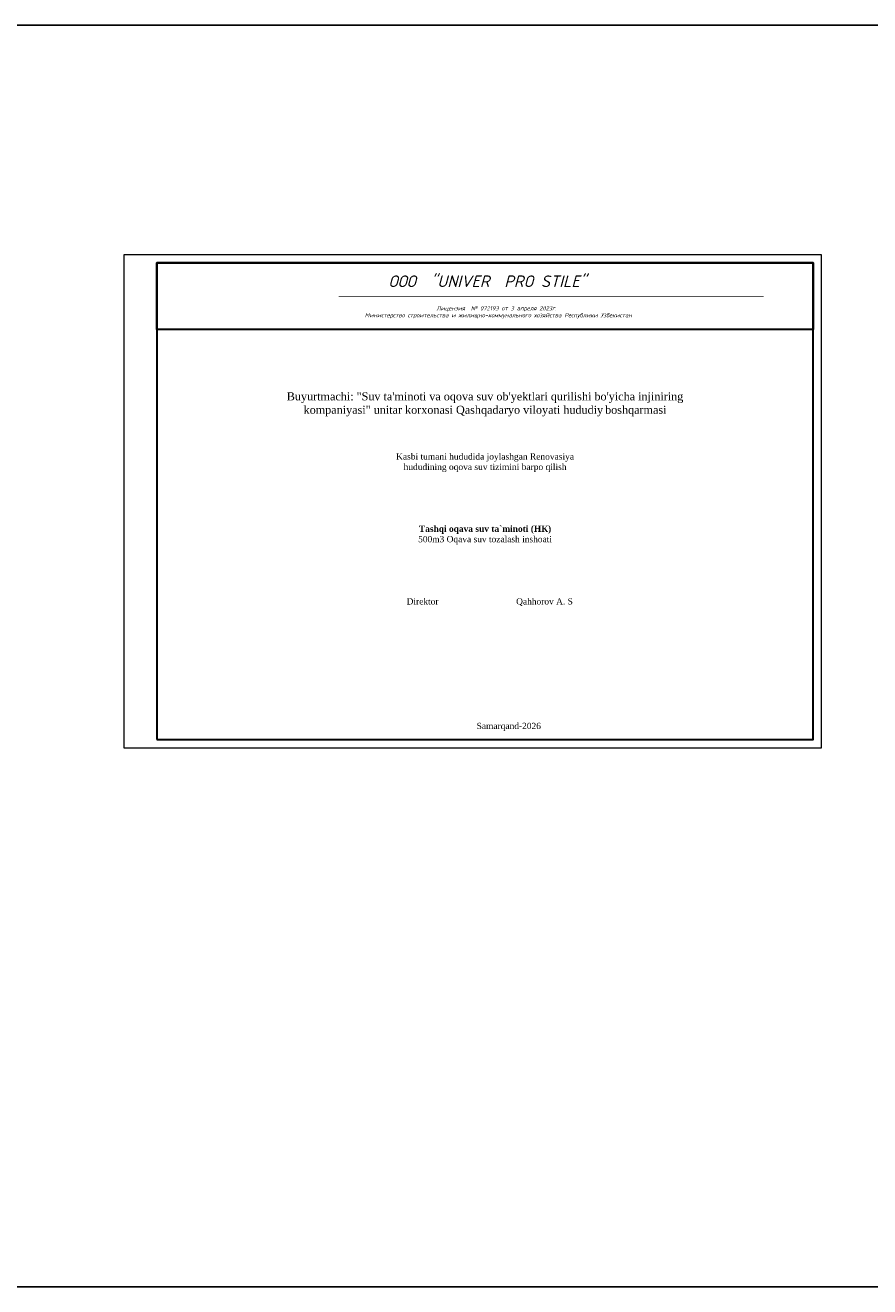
# Model space of a CAD drawing. Extents: x -119078 to 1619993, y 264752 to 340742.
# Tile 2 of 220: x -58297 to -7453, y 264752 to 340742. Entities that reach past the tile are written whole.
import ezdxf

# ---------------------------------------------------------------- set-up
doc = ezdxf.new("R2010")
doc.units = 0
doc.header["$MEASUREMENT"] = 0
doc.linetypes.add('CONTI', pattern=[0])
doc.layers.get('0').update_dxf_attribs({"color": 250, "linetype": 'CONTI'})
doc.layers.add('Рамка  штамп', color=7, linetype='Continuous', lineweight=30)
doc.layers.add('Формат', color=7, linetype='Continuous', lineweight=25)
doc.layers.add('Титульный лист', color=7, linetype='Continuous')
doc.layers.add('Ярлык', color=1, linetype='Continuous')
doc.styles.add('ISO', font='times.ttf')
doc.styles.add('style1', font='ARIALN.TTF')

msp = doc.modelspace()

# ---------------------------------------------------------------- linework, layer by layer
at = {"color": 3}
msp.add_lwpolyline([(919564.339, 264752.208), (-119077.586, 264752.208), (-119077.586, 340741.932), (919564.339, 340741.932)], close=True, dxfattribs=at)
at = {"layer": 'Рамка  штамп', "color": 7, "linetype": 'Continuous', "lineweight": 15, "ltscale": 100}
msp.add_lwpolyline([(-52364.702, 297220.375), (-10364.702, 297220.375), (-10364.702, 326920.375), (-52364.702, 326920.375), (-52364.702, 297220.375)], dxfattribs=at)
at = {"layer": 'Рамка  штамп', "color": 7, "linetype": 'Continuous', "lineweight": 30, "ltscale": 100}
msp.add_lwpolyline([(-50364.702, 297720.375), (-10864.702, 297720.375), (-10864.702, 326420.375), (-50364.702, 326420.375), (-50364.702, 297720.375)], dxfattribs=at)
at = {"layer": 'Формат', "color": 18, "linetype": 'Continuous', "lineweight": 30, "ltscale": 100, "true_color": 0x000000}
msp.add_lwpolyline([(-50364.702, 326420.375), (-10864.702, 326420.375), (-10864.702, 322420.375), (-50364.702, 322420.375)], close=True, dxfattribs=at)
at = {"layer": 'Ярлык', "color": 167, "linetype": 'Continuous', "lineweight": 30, "true_color": 0x3e4e7e, "const_width": 39.131}
msp.add_lwpolyline([(-39429.528, 324420.375), (-13837.162, 324420.375)], dxfattribs=at)

# ---------------------------------------------------------------- texts
at = {"layer": 'Титульный лист', "linetype": 'Continuous', "ltscale": 1000, "insert": (-50364.702, 322300.293), "char_height": 375, "width": 39500, "attachment_point": 1, "style": 'style1'}
msp.add_mtext('\\pxi5667.47;{\\fTimes New Roman|b0|i0|c204|p18;\\P\\pi5659.722,l7.734;\\P\\pi0,l0,qc;\\H1.29132x;\\C7;\\P\\P\\PBuyurtmachi: "Suv ta\'minoti va oqova suv ob\'yektlari qurilishi bo\'yicha injiniring\\Pkompaniyasi" unitar korxonasi Qashqadaryo viloyati hududiy\\H0.64533x;\\C256; \\H1.54959x;\\C7;boshqarmasi    \\H0.7744x;\\C256;\\P\\pi5667.47,q*;\\P\\pi0;\\P\\pqc;\\H1.29132x;\\C7;                                          \\P\\H0.77778x;Kasbi tumani hududida joylashgan Renovasiya \\Phududining oqova suv tizimini barpo\\C256; qilish\\H1.14286x;\\P\\pi56.48064,q*;\\H0.8712x; \\P\\pi49.3234;                                                                             \\P\\pi0,qc;                                                                          \\P\\pi54.61979,q*;\\H0.96x;\\C256;\\c0;                                                             \\P\\pi0,qc;\\fTimes New Roman|b1|i0|c204|p18;\\H1.04167x;\\C256;^I^I                                                                      \\PTashqi oqava suv ta`minoti (НК)\\fTimes New Roman|b0|i0|c0|p18;\\P500m3 Oqava suv tozalash inshoati \\fTimes New Roman|b0|i0|c204|p18;\\C7;\\P\\pi56.6747,q*;\\C256;\\P\\P\\pi4915.634;\\P\\pi5667.47;\\P\\P\\pi0,qc;    Direktor                                 Qahhorov A. S\\P\\pi56.6747,q*;\\P\\pi5659.51331;                                         \\P\\pi7084.194;\\P\\P\\pi0;\\P\\pi41.53759;                                                                              \\P\\pi53.18152;                  \\P\\pi46.19516;                                                      \\P\\P\\P\\pi56.6747;\\P\\pi51.31931;\\C256;\\c0;Samarqand-\\C256;2026}', dxfattribs=at)
at = {"layer": 'Ярлык', "color": 165, "lineweight": 50, "char_height": 253.56783, "attachment_point": 1, "style": 'ISO'}
for s, insert, width in [('\\pi5485.19957;{\\fISOCPEUR|b0|i1|c204|p34;\\H2.7606x;\\C167;\\c8277566;ООО  \\fISOCPEUR|b0|i1|c0|p34;"UNIVER  PRO STILE"\\fISOCPEUR|b1|i1|c204|p34;\\Q15;\\T1.25; \\fArial|b1|i0|c204|p34;\\H0.36224x;\\T1.15;   \\fArial|b0|i0|c204|p34;\\T1;          }', (-90957.556, 325671.286), 25625.47242), ('\\pi5485.19957;{\\fISOCPEUR|b0|i1|c204|p34;\\H2.7606x;\\C167;\\c8277566;ООО  \\fISOCPEUR|b0|i1|c0|p34;"UNIVER  PRO STILE"\\fISOCPEUR|b1|i1|c204|p34;\\Q15;\\T1.25; \\fArial|b1|i0|c204|p34;\\H0.36224x;\\T1.15;   \\fArial|b0|i0|c204|p34;\\T1;          }', (-41908.934, 325671.286), 25625.47242), ('{\\C167;\\c8277566;             \\P\\P\\pi6540.45083;\\fISOCPEUR|b0|i1|c204|p34;\\H0.98593x;Лицензия  \\fISOCPEUR|b0|i1|c0|p34;№ 072193 \\fISOCPEUR|b0|i1|c204|p34;от \\fISOCPEUR|b0|i1|c0|p34;3 \\fISOCPEUR|b0|i1|c204|p34;апреля \\fISOCPEUR|b0|i1|c0|p34;202\\fISOCPEUR|b0|i1|c204|p34;3г\\fISOCPEUR|b0|i1|c0|p34;. \\P\\pi2223.49782;\\fISOCPEUR|b0|i1|c204|p34;Министерство строительства и жилищно-коммунального хозяйства Республики Узбекистан}', (-89126.802, 324659.709), 19682.04146), ('{\\C167;\\c8277566;             \\P\\P\\pi6540.45083;\\fISOCPEUR|b0|i1|c204|p34;\\H0.98593x;Лицензия  \\fISOCPEUR|b0|i1|c0|p34;№ 072193 \\fISOCPEUR|b0|i1|c204|p34;от \\fISOCPEUR|b0|i1|c0|p34;3 \\fISOCPEUR|b0|i1|c204|p34;апреля \\fISOCPEUR|b0|i1|c0|p34;202\\fISOCPEUR|b0|i1|c204|p34;3г\\fISOCPEUR|b0|i1|c0|p34;. \\P\\pi2223.49782;\\fISOCPEUR|b0|i1|c204|p34;Министерство строительства и жилищно-коммунального хозяйства Республики Узбекистан}', (-40078.181, 324659.709), 19682.04146)]:
    msp.add_mtext(s, dxfattribs=dict(at, insert=insert, width=width))

doc.saveas('drawing.dxf')
